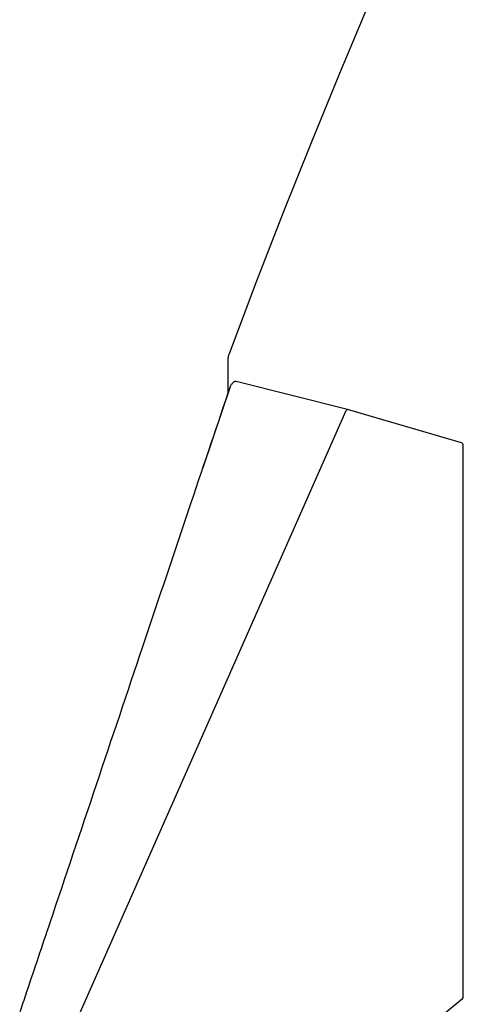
# Model space of a CAD drawing. Header units: inches. Extents: x 33 to 211, y 23 to 146.
# Tile 51 of 66: x 154.51 to 157.02, y 132.88 to 138.43. Entities that reach past the tile are written whole.
import ezdxf

# ---------------------------------------------------------------- set-up
doc = ezdxf.new("R2010")
doc.units = ezdxf.units.IN
doc.header["$LTSCALE"] = 16
doc.header["$MEASUREMENT"] = 0

msp = doc.modelspace()

# ---------------------------------------------------------------- linework, layer by layer
at = {"color": 7, "linetype": 'Continuous', "lineweight": 25}
for p, q in [((155.6895, 136.5089), (155.6896, 136.3199)), ((156.3638, 136.2314), (155.7356, 136.3891)), ((155.7041, 136.3641), (155.5488, 135.9025)), ((154.8439, 132.8016), (156.3568, 136.2244)), ((157.0079, 136.043), (156.3639, 136.2314)), ((157.0177, 132.9208), (157.0175, 136.0302)), ((156.4312, 132.4311), (157.0128, 132.9105))]:
    msp.add_line(p, q, dxfattribs=at)
at = {"color": 7, "linetype": 'Continuous', "lineweight": 25, "flags": 128}
msp.add_lwpolyline([(156.481, 138.5099), (156.3185, 138.1242), (156.1587, 137.7346), (156.0017, 137.3414), (155.8476, 136.9448), (155.6965, 136.545)], dxfattribs=at)
at = {"color": 7, "linetype": 'Continuous', "lineweight": 25}
for centre, radius, start, end in [((155.7966, 136.507), 0.1071, 159.2134, 178.9783), ((155.7324, 136.3762), 0.0133, 75.903, 132.9347), ((155.7164, 136.3613), 0.0133, 133.0181, 161.3596), ((155.7054, 136.3652), 0.00171, 167.8512, 222.6267), ((157.0042, 136.0302), 0.0133, 0.0032, 73.6995), ((157.0043, 132.9208), 0.0133, 309.4971, 0.0032)]:
    msp.add_arc(centre, radius, start, end, dxfattribs=at)
msp.add_ellipse((156.3604, 136.2185), major_axis=(0.0035, 0.0129), ratio=0.400003, start_param=6.275493, end_param=7.490658, dxfattribs=at)
for points, knots in [([(155.7233, 136.386), (155.7227, 136.3854), (155.7173, 136.3804), (155.712, 136.3754), (155.7073, 136.3711)], [0, 0, 0, 0, 0.118053, 1, 1, 1, 1]), ([(154.5149, 132.8277), (154.5176, 132.8358), (154.5312, 132.8763), (154.5885, 133.0466), (154.8174, 133.7277), (155.1264, 134.6466), (155.4656, 135.656), (155.631, 136.1464), (155.7053, 136.3666)], [0, 0, 0, 0, 0.006873, 0.034366, 0.144338, 0.584224, 0.813299, 1, 1, 1, 1])]:
    msp.add_open_spline(points, degree=3, knots=knots, dxfattribs=at)

doc.saveas('drawing.dxf')
